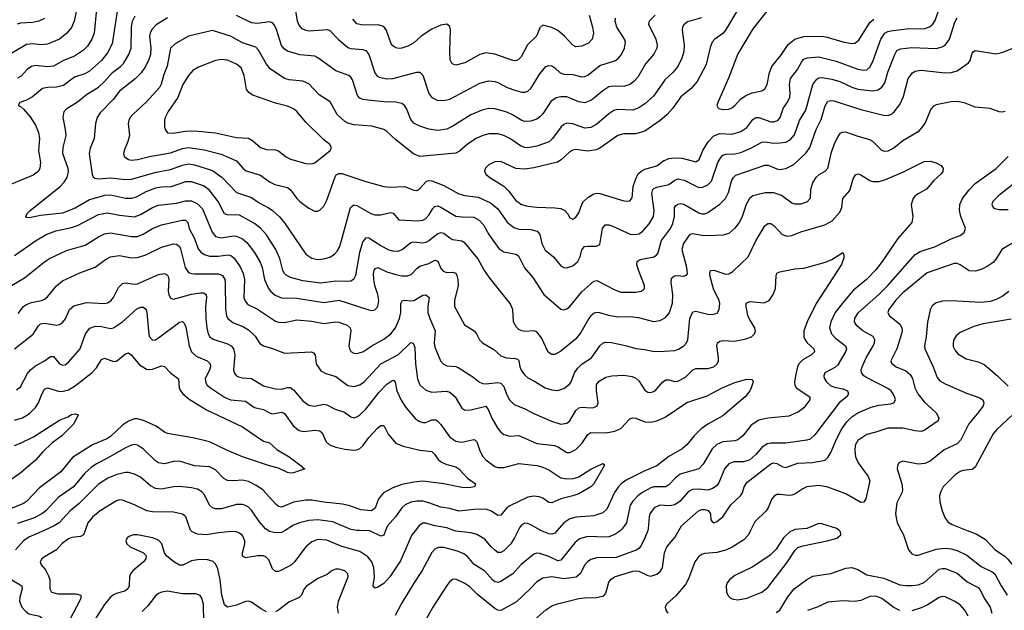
# Model space of a CAD drawing. Header units: inches. Extents: x 501419 to 657765, y 482282 to 547532.
# Tile 83 of 225: x 565704 to 572265, y 529468 to 533401. Entities that reach past the tile are written whole.
import ezdxf

# ---------------------------------------------------------------- set-up
doc = ezdxf.new("R2010")
doc.units = ezdxf.units.IN
doc.header["$MEASUREMENT"] = 0
for name, color, linetype in [('A5562', 7, 'Continuous'), ('A5563', 7, 'Continuous'), ('A5572', 7, 'Continuous'), ('A5573', 7, 'Continuous')]:
    doc.layers.add(name, color=color, linetype=linetype)

msp = doc.modelspace()

# ---------------------------------------------------------------- linework, layer by layer
at = {"layer": 'A5562', "color": 6}
for points, elevation in [([(565867.5, 530000), (565765.6, 529954.4), (565729.4, 529930.6), (565677.4, 529870)], 2900), ([(566140.7, 530000), (566130, 529969.6), (566110, 529959.8), (566052, 529952), (566030, 529943.2), (565987.9, 529912.1), (565950, 529871.5), (565870, 529825.2), (565851.8, 529810), (565842, 529790), (565847.8, 529770), (565876.6, 529736.6), (565897.2, 529697.2), (565905.4, 529670), (565905.9, 529610), (565915.8, 529590), (565957.8, 529577.8), (566078.4, 529578.4), (566111.7, 529570), (566111.5, 529550), (566102.7, 529530), (566018.2, 529370)], 3000), ([(567350, 529459), (567310, 529480.8), (567250, 529523.3), (567230, 529529), (567210, 529526.7), (567150, 529502.9), (567090, 529488.4), (567070, 529505), (567051.3, 529570), (567041.2, 529670), (567024.4, 529744.4), (567010, 529777.6), (566993.6, 529793.6), (566950, 529806.3), (566890, 529804.8), (566850, 529796.9), (566792.2, 529767.8), (566770, 529769.3), (566732.5, 529790), (566682.9, 529830), (566670.4, 529850.4), (566652.4, 529910), (566630, 529935.2), (566590.5, 529950.5), (566490, 529970.4), (566462.4, 529970), (566438.5, 529961.5), (566421.6, 529950), (566411.7, 529930), (566418, 529910), (566440.5, 529890), (566529.4, 529850), (566546.4, 529830), (566544.2, 529810), (566530.4, 529790), (566457.5, 529730), (566442.3, 529710), (566436.2, 529690), (566433.7, 529630), (566424.4, 529610), (566410, 529597.8), (566350, 529580.6), (566330, 529570.2), (566307.7, 529552.3), (566270, 529507.9), (566210, 529412.9)], 3100), ([(568340.8, 530000), (568318.2, 529970), (568242.1, 529797.9), (568170, 529690.5), (568130, 529646.2), (568090, 529622.2), (568070, 529616), (568059.2, 529630), (568068.3, 529691.7), (568064.7, 529750), (568050.6, 529790.6), (568025.1, 529825.1), (567970, 529860.1), (567850, 529892), (567750, 529935.1), (567690, 529938.5), (567650, 529924.2), (567610.8, 529890), (567536.4, 529790), (567514.6, 529770), (567450, 529734.3), (567430, 529726.1), (567410, 529725.7), (567390, 529745), (567364.5, 529804.5), (567344.1, 529824.1), (567329.8, 529829.8), (567291.1, 529831.1), (567210, 529816.5), (567190, 529828.4), (567190, 529850), (567203.9, 529910), (567204.1, 529930), (567190, 529965.4), (567170, 529982.1), (567149.8, 529989.8), (567112.5, 529992.5), (567030, 529984.6), (566950, 529970.8), (566890, 529976.1), (566853.8, 529990), (566844.7, 530000)], 3000), ([(567474.1, 530000), (567450, 529985.3), (567410, 529984.2), (567370, 529993.6), (567359.2, 530000)], 2900), ([(568142.7, 530000), (568130, 529967.4), (568110, 529961.5), (568037.7, 529997.7), (567966.2, 530000)], 2900), ([(569708, 530000), (569696.1, 529990), (569670, 529973.6), (569630, 529957.9), (569605.2, 529954.8), (569490, 529959.7), (569435.5, 529944.5), (569402.9, 529917.1), (569310, 529801.1), (569290, 529798.5), (569230, 529826.6), (569170, 529846.6), (569150, 529847.6), (569130, 529841.3), (569046.2, 529773.8), (568991.3, 529710), (568910, 529660.3), (568890, 529654.3), (568870, 529658.4), (568855.2, 529670), (568801, 529730), (568733.1, 529773.1), (568687.2, 529827.2), (568663.9, 529843.9), (568621.7, 529861.7), (568530, 529885.6), (568494.1, 529885.9), (568470, 529876.2), (568450, 529852.4), (568387, 529733), (568330.7, 529649.3), (568247.4, 529512.6), (568206.3, 529433.7)], 3100), ([(569889, 530000), (569870, 529950.3), (569844, 529896), (569830, 529879.5), (569812.1, 529867.9), (569679.3, 529820.7), (569550, 529817.3), (569510, 529805.4), (569488.8, 529791.2), (569470, 529770.4), (569438.9, 529710), (569411.4, 529688.6), (569330, 529677.5), (569250, 529690.5), (569190, 529682.2), (569150, 529658.1), (569106.4, 529610), (569014.8, 529525.2), (568910, 529467.4), (568890, 529468.5), (568870, 529480.8), (568754.2, 529574.2), (568703.5, 529623.5), (568670, 529646.7), (568610, 529674.4), (568587.7, 529672.3), (568570, 529659.8), (568550, 529634), (568456.5, 529490), (568412.7, 529410)], 3200), ([(569026.8, 530000), (569001.7, 529950), (568976, 529910), (568930, 529864.8), (568910, 529852.8), (568890, 529853.6), (568870, 529867.7), (568845.8, 529890), (568802.7, 529942.7), (568750, 529972), (568710, 529984.1), (568610, 529995.5), (568597.9, 530000)], 3000), ([(569285.7, 530000), (569270, 529982.3), (569250, 529974.2), (569230, 529976.4), (569196.2, 529990), (569177.7, 530000)], 3000), ([(569135.6, 529404.4), (569210, 529471.1), (569250, 529498.7), (569287.8, 529512.2), (569430, 529546.2), (569470, 529552.2), (569546.8, 529553.2), (569596.3, 529563.7), (569610, 529581.8), (569630, 529654.7), (569645.4, 529674.6), (569668.8, 529690), (569790, 529729.8), (569810, 529732), (569830, 529728.4), (569890, 529698.9), (569910, 529696.3), (569950, 529709.7), (569972.6, 529727.4), (569986.8, 529750), (569999.8, 529850), (570000, 529850.4)], 3300), ([(567828.7, 529450), (567822.7, 529490), (567829.4, 529530), (567892.3, 529690), (567889.9, 529710), (567870, 529730.7), (567830, 529742.3), (567810, 529741.2), (567787.6, 529732.4), (567752.4, 529707.6), (567690, 529680.6), (567614.2, 529625.7), (567600.6, 529610), (567581.4, 529570), (567566.8, 529553.2), (567496.9, 529523.1), (567430, 529468.2), (567410, 529456.9)], 3100), ([(565651.1, 529671.1), (565717.9, 529630), (565721.1, 529610), (565705.1, 529554.9), (565704.1, 529530), (565718.8, 529490), (565742.2, 529462.2), (565765.6, 529445.6), (565839.5, 529430), (565854.7, 529414.7), (565840.3, 529350), (565890.9, 529250), (565892.4, 529227.6), (565878.2, 529221.8), (565770, 529226.4), (565690, 529219.5)], 2900), ([(566931, 529390), (566929.1, 529509.1), (566917.3, 529550), (566905.9, 529565.9), (566877.6, 529577.6), (566790, 529577.9), (566690, 529595.5), (566650.4, 529589.6), (566630, 529580.1), (566610, 529564), (566560, 529500), (566520.3, 529459.7)], 3200)]:
    msp.add_lwpolyline(points, dxfattribs=dict(at, elevation=elevation))
at = {"layer": 'A5563', "color": 6}
for points, elevation in [([(566109.8, 533589.8), (566067.3, 533390), (566050.3, 533349.7), (566018.8, 533310), (565968.9, 533271.1), (565890, 533238.7), (565850, 533233.4), (565790, 533239.7), (565750, 533235.2), (565630, 533164.6)], 3000), ([(566355.9, 533470), (566320.2, 533239.8), (566290, 533179.6), (566250.4, 533130), (566170, 533056.9), (566139.3, 533040.7), (566070, 533017.7), (565996.8, 532963.2), (565950, 532951.7), (565890, 532949.6), (565857.1, 532942.9), (565790, 532886.1), (565750, 532865.6), (565705.7, 532850), (565694.9, 532830), (565710, 532822.9), (565730, 532804.6), (565773.6, 532753.6), (565810, 532697.5), (565830.6, 532650), (565835.5, 532610), (565828.9, 532530), (565842.6, 532450), (565838.9, 532410), (565827, 532390), (565795, 532365), (565650, 532306.2)], 3200), ([(566216, 533470), (566199.7, 533310), (566184.2, 533270), (566155.5, 533224.5), (566130, 533198.4), (566070, 533157.1), (565997.4, 533130), (565930, 533091), (565890, 533087), (565810, 533096.1), (565782.4, 533090), (565753.5, 533070), (565714.4, 533025.6), (565690, 533012.2)], 3100), ([(567540.6, 533470), (567553.1, 533393.1), (567564.3, 533364.3), (567582.8, 533342.8), (567610, 533330.2), (567630, 533327.3), (567754.4, 533334.4), (567770, 533327.7), (567825.4, 533270), (567890, 533216.3), (567910, 533208.3), (567990, 533202), (568010, 533194.8), (568030.5, 533170), (568070, 533046.7), (568085.7, 533025.7), (568098.6, 533018.6), (568150, 533007.8), (568190, 533009.1), (568350, 533051.2), (568370.8, 533050.8), (568391.3, 533031.3), (568430.7, 532910), (568450, 532883.6), (568485.3, 532865.3), (568530, 532861.7), (568570, 532871.6), (568770, 532978.1), (568830, 532993.6), (568870, 532989.2), (568890, 532982.3), (568953.1, 532950), (569010, 532928.5), (569050, 532918.2), (569070, 532918.2), (569090, 532924.9), (569110, 532942.5), (569170, 533040.2), (569210.9, 533090), (569230, 533096.4), (569250, 533093.2), (569270, 533080.7), (569306.5, 533046.5), (569330, 533037.2), (569390, 533035), (569450, 533020.7), (569470, 533022.9), (569490, 533031.4), (569570, 533094.9), (569674.4, 533130), (569694.6, 533145.4), (569714, 533170), (569734.1, 533210), (569741.6, 533250), (569734.5, 533270), (569682.3, 533350), (569672.7, 533390), (569675.2, 533410)], 3300), ([(565870.6, 533409.4), (565831.6, 533390), (565790, 533381.9), (565710, 533377.6), (565688.5, 533370)], 2900), ([(570000, 531413.4), (569970, 531396.1), (569930, 531388.9), (569830, 531415.9), (569770, 531421.3), (569690, 531421), (569630, 531431.4), (569570, 531449.3), (569550, 531451.5), (569533.2, 531446.8), (569510.7, 531429.3), (569495.7, 531410), (569442.4, 531317.6), (569407.5, 531272.5), (569310, 531194.4), (569270, 531172.1), (569250, 531171.4), (569226.6, 531186.6), (569181.7, 531281.7), (569150, 531323.3), (569130, 531330), (569070, 531325.3), (569050, 531327.9), (569030, 531338.5), (569014.4, 531354.4), (568995, 531390), (568989.8, 531470), (568973.3, 531510), (568838.2, 531678.2), (568797.3, 531737.3), (568757.2, 531810), (568673.2, 531913.2), (568650, 531926.4), (568590, 531935.1), (568570, 531945.1), (568530, 531977), (568510, 531982.6), (568490, 531975.5), (568431.4, 531928.6), (568410, 531917.1), (568390, 531912.3), (568330, 531919.6), (568310, 531915.4), (568252.6, 531867.4), (568222.2, 531857.8), (568190, 531859.9), (568167.1, 531867.1), (568110, 531894.7), (568030, 531946.4), (568010, 531947.8), (567990, 531923.7), (567968, 531850), (567941.8, 531698.2), (567929.3, 531670.7), (567910, 531660.4), (567890, 531657.7), (567810, 531658.6), (567710, 531646.4), (567590, 531662.9), (567510, 531683.7), (567479.6, 531699.6), (567468.4, 531710), (567457.8, 531730), (567438.8, 531810), (567412, 531870), (567348, 531968), (567310, 532013), (567270, 532044.5), (567170, 532099.7), (567090, 532100.4), (567070, 532108.9), (567028, 532190), (566967.2, 532267.2), (566930, 532294.3), (566850, 532321.7), (566810, 532321.8), (566712.9, 532287.1), (566650, 532286.4), (566610, 532278.7), (566546, 532254), (566481.6, 532218.4), (566450, 532209.1), (566410, 532211.2), (566310, 532233.2), (566270, 532230.8), (566170, 532200.7), (566074, 532146), (565990, 532113.1), (565843.6, 532096.4), (565770, 532082.4), (565750, 532084.5), (565745.2, 532090), (565755, 532110), (565773.6, 532130), (565971.6, 532288.4), (566000.8, 532319.2), (566020.5, 532350), (566029.6, 532389.6), (566028.1, 532410), (565990.9, 532510), (565993.8, 532550), (566013.4, 532630), (566010.6, 532670), (565994.5, 532750), (566000.3, 532790), (566017.8, 532810), (566090, 532852.7), (566150, 532903.2), (566230, 532951.9), (566270, 532989.1), (566323.4, 533050), (566377.1, 533090), (566395.8, 533110), (566430.8, 533170), (566446.5, 533210), (566449.1, 533350.9), (566457.2, 533390), (566473.7, 533426.3)], 3300), ([(566690, 533413.4), (566614, 533366), (566585, 533335), (566573.1, 533310), (566569.7, 533290), (566578, 533210), (566575.5, 533170), (566562.3, 533130), (566537.8, 533082.2), (566512.8, 533047.2), (566473.5, 533006.5), (566370, 532925.8), (566327.8, 532870), (566240.1, 532779.9), (566220.2, 532750), (566208.5, 532710), (566201.7, 532610), (566174.8, 532545.2), (566167.9, 532510), (566187.6, 532370), (566194.4, 532354.4), (566205.5, 532345.5), (566230, 532340.6), (566310, 532347.3), (566410, 532336.7), (566450, 532339), (566613.7, 532386.3), (566710, 532402.8), (566790, 532432.3), (566830, 532441.3), (566870, 532435), (566990, 532396.3), (567054.4, 532350), (567150, 532250), (567250, 532216.4), (567300.9, 532180.9), (567366.7, 532146.7), (567390, 532129.6), (567433, 532090), (567468.8, 532048.8), (567610, 531840.1), (567650, 531813.6), (567690, 531804.5), (567730, 531807.7), (567770, 531820.5), (567801.4, 531838.6), (567820.4, 531859.6), (567834.4, 531885.6), (567849.3, 531930), (567908.9, 532151.1), (567930, 532168.2), (567950, 532163.8), (568043.2, 532110), (568070, 532100.8), (568110, 532101.5), (568176, 532116), (568192.3, 532112.3), (568230, 532069), (568358.1, 532061.9), (568390, 532065.8), (568410, 532077.8), (568430, 532100.1), (568456.9, 532143.1), (568470, 532156.1), (568490, 532160.3), (568510, 532153.4), (568610, 532093.4), (568650, 532087.3), (568730, 532084.8), (568766.6, 532066.6), (568795.2, 532035.2), (568831.1, 531971.1), (568897.3, 531877.3), (568930, 531854.4), (569010, 531838.6), (569027.3, 531827.3), (569067.8, 531747.8), (569123.8, 531683.8), (569195.9, 531570), (569310, 531474.1), (569330, 531469.3), (569350, 531475.6), (569370, 531490.7), (569450, 531589.2), (569530, 531660), (569550, 531663.6), (569670, 531601.4), (569710, 531587.1), (569813.1, 531586.9), (569846.2, 531593.8), (569858.4, 531601.6), (569866.9, 531610), (569867.1, 531630), (569826.8, 531733.2), (569817.4, 531770), (569819.2, 531790), (569830, 531800.1), (569850, 531807.1), (569930, 531820.7), (569948.3, 531831.7), (569957.1, 531842.9), (569980.3, 531930), (570000, 531956.2)], 3400), ([(569939.1, 533430), (569898.8, 533390), (569895.3, 533370), (569943.7, 533270), (569952.8, 533230), (569950, 533210), (569928.8, 533171.2), (569874, 533106), (569822.4, 533017.6), (569797.1, 532990), (569770, 532970.2), (569730, 532955.9), (569661.6, 532958.4), (569630, 532953.1), (569590, 532928), (569515.3, 532864.7), (569470, 532847.9), (569430, 532854.6), (569350, 532887.3), (569310, 532887.1), (569280.1, 532879.9), (569244.5, 532855.5), (569190, 532774.3), (569170, 532753), (569150, 532739.2), (569110, 532724.8), (569070, 532723), (569050, 532729.2), (568988, 532768), (568950, 532784.9), (568870, 532807.6), (568830, 532809.1), (568790, 532800.2), (568710, 532767.9), (568590, 532691.5), (568550, 532672.1), (568490, 532662), (568430, 532670.8), (568370, 532691.1), (568330, 532712.2), (568310, 532736.4), (568282, 532810), (568269, 532828.9), (568250, 532842.7), (568211.7, 532851.7), (568133.5, 532853.5), (568024.1, 532864.1), (567990, 532869), (567970, 532877.7), (567955.3, 532895.3), (567921, 533001), (567910, 533019.1), (567896.6, 533030), (567810, 533060.1), (567690, 533147.1), (567670, 533157.3), (567570, 533166.5), (567490, 533191.1), (567467.3, 533207.3), (567450, 533229.9), (567416, 533336), (567403.3, 533363.3), (567390, 533379), (567370, 533385.6), (567290, 533375), (567250, 533379.2), (567148.5, 533428.5)], 3400), ([(569498.5, 533430), (569521.8, 533350), (569527.2, 533310), (569519.2, 533270), (569495.3, 533244.7), (569450, 533223.4), (569410, 533220.9), (569390, 533230.5), (569335.3, 533290), (569290, 533328.6), (569250, 533347.9), (569190, 533363.3), (569170, 533347.1), (569148.5, 533290), (569087.4, 533232.6), (569045.6, 533154.4), (569026.2, 533133.8), (569010, 533127.8), (568990, 533129.3), (568870, 533171), (568810, 533179.8), (568770, 533168.7), (568670, 533112.7), (568610, 533097.4), (568587, 533107), (568573.5, 533133.5), (568569.5, 533189.5), (568575.6, 533335.6), (568570, 533355.9), (568549.9, 533369.9), (568510, 533363.6), (568450, 533338.2), (568380.6, 533290), (568330, 533245.7), (568290, 533223.6), (568250, 533210), (568230, 533207.9), (568210, 533212.7), (568190, 533226), (568180.5, 533240.5), (568149.4, 533329.4), (568130, 533355.5), (568090, 533366.8), (567990, 533363.6), (567950, 533374.1), (567924.2, 533404.2)], 3200), ([(570000, 532995.4), (569928.5, 532891.5), (569870, 532840), (569830, 532813.6), (569790, 532798.6), (569690, 532801.7), (569664.4, 532795.6), (569630, 532774.4), (569550, 532705.2), (569510, 532683.3), (569470, 532678.4), (569390, 532706.7), (569350, 532711), (569330, 532702.1), (569313.4, 532686.6), (569255.6, 532610), (569231.6, 532588.4), (569150, 532557.9), (569090, 532548.1), (569070, 532549.8), (569040.8, 532560.8), (568970, 532609.4), (568930, 532630.3), (568890, 532640.4), (568830, 532640.8), (568790, 532630.6), (568747, 532610), (568688.7, 532571.3), (568635.8, 532524.2), (568610, 532513), (568370, 532490.8), (568328.5, 532508.5), (568210, 532600.7), (568150, 532657), (568130, 532668.5), (568050, 532691.5), (567930, 532700.5), (567891.5, 532711.5), (567870, 532723.5), (567819.7, 532770), (567773.7, 532853.7), (567700.4, 532900.4), (567630, 532973.7), (567590, 532991.2), (567500.5, 533000.5), (567470, 533008.2), (567374.5, 533074.5), (567350, 533104.8), (567296.7, 533196.7), (567277.3, 533217.3), (567190, 533246.7), (567110, 533290.4), (566990, 533329), (566830, 533290.6), (566739.4, 533240.6), (566710, 533210), (566687.9, 533092.1), (566665.2, 533034.8), (566647.6, 532972.4), (566636.2, 532950), (566550, 532853.8), (566457.5, 532770), (566440.6, 532750), (566431, 532730), (566428.2, 532710), (566435.6, 532630), (566426, 532590), (566401.7, 532530), (566396.9, 532510), (566399.7, 532490), (566429.5, 532469.5), (566450, 532466.2), (566488.7, 532468.7), (566570, 532490.4), (566710, 532513.8), (566790, 532542.1), (566830, 532549.6), (566934.6, 532534.6), (567046.2, 532506.2), (567150, 532459.9), (567193.5, 532410), (567213.5, 532393.5), (567310, 532364.5), (567370, 532321.4), (567404.1, 532304.1), (567490, 532282.5), (567507.9, 532267.9), (567550, 532210.1), (567570, 532190.6), (567630, 532145.6), (567670, 532126), (567690, 532125.5), (567706.4, 532133.6), (567730, 532158.3), (567750, 532199), (567805.9, 532354.1), (567813.2, 532366.8), (567830, 532377.4), (567850, 532376.1), (568010, 532323.8), (568130, 532290.6), (568170, 532286.1), (568269.1, 532289.1), (568330, 532264.7), (568350, 532264.1), (568370, 532276), (568415.5, 532324.5), (568430, 532329.9), (568450, 532328.5), (568530, 532296.8), (568630, 532241.5), (568670, 532229.9), (568760, 532220), (568842.2, 532182.2), (568890, 532140.6), (568953.1, 532053.1), (568997, 532017), (569030, 532006.2), (569110, 532003.1), (569153, 531993), (569171, 531971), (569183.4, 531910), (569206.2, 531866.2), (569260.9, 531820.9), (569310, 531762.4), (569330, 531750), (569350, 531747.4), (569390, 531760.8), (569424.1, 531790), (569439.4, 531820.6), (569450.8, 531869.2), (569468.9, 531890), (569490, 531893.7), (569548.1, 531891.9), (569570, 531904.6), (569588.6, 532011.4), (569606.1, 532033.9), (569630, 532034.4), (569650, 532027.8), (569772.9, 531972.9), (569810, 531970.2), (569830, 531975.5), (569851.4, 531988.6), (569898.1, 532041.9), (569927.5, 532090), (569932, 532130), (569917.6, 532242.4), (569924, 532270), (569930, 532276.4), (569950, 532285.1), (570000, 532296.8)], 3500), ([(570000, 532754.6), (569971.8, 532730), (569870, 532658.7), (569810, 532640.7), (569730, 532639.7), (569690, 532630.7), (569570, 532546.1), (569545.8, 532534.2), (569490, 532525), (569410, 532536.3), (569390, 532532.7), (569370, 532520.1), (569313.1, 532466.9), (569288, 532452), (569130, 532414.4), (569070, 532404.5), (569010, 532410.6), (568910, 532455.8), (568870, 532455.2), (568830, 532435.2), (568805.8, 532410), (568801.5, 532390), (568812.8, 532370), (568837.4, 532350), (568930, 532292.3), (568961, 532261), (569010, 532196.1), (569048.2, 532170), (569090, 532158.7), (569150, 532151.4), (569270, 532148.3), (569310, 532143), (569337.8, 532130), (569355.3, 532110), (569370, 532081.4), (569390, 532071.9), (569410, 532085.8), (569430, 532114), (569450.1, 532170), (569462.1, 532190), (569490, 532215.9), (569530, 532241.3), (569550, 532245.6), (569570, 532243.1), (569730, 532195.6), (569750, 532191.6), (569770, 532194.3), (569784.7, 532215.3), (569793.1, 532290), (569811.5, 532348.5), (569826.3, 532373.7), (569850, 532394.8), (569870, 532404.6), (569950, 532427.1), (569997.5, 532462.5), (570000, 532463.6)], 3600), ([(565669.9, 531830), (565810.7, 531929.3), (565879.8, 531970), (565944.2, 531995.8), (566050, 532016.7), (566090, 532029.9), (566230, 532102.5), (566290, 532115.1), (566370, 532098.1), (566470, 532088.1), (566510, 532102.9), (566590, 532151.1), (566630, 532165.6), (566750, 532178.9), (566810, 532194.6), (566850, 532194.1), (566890, 532174.1), (566921.6, 532141.6), (566986.3, 531986.3), (567010, 531957.1), (567050, 531948.1), (567130, 531961.2), (567150, 531959.2), (567190, 531940.8), (567217.1, 531917.1), (567269.7, 531850), (567306.8, 531786.8), (567321, 531750), (567335.3, 531670), (567362.1, 531610), (567378.2, 531590), (567406.5, 531566.5), (567450, 531548.5), (567550, 531546.2), (567730, 531516.9), (567830, 531532.9), (568030.5, 531469.5), (568050, 531465.2), (568070, 531468.5), (568090, 531491.9), (568096.9, 531530), (568090.6, 531570), (568070.3, 531630.3), (568064.2, 531670), (568062, 531710), (568066.5, 531733.5), (568074.9, 531745.1), (568090, 531751.3), (568150, 531722.2), (568210, 531703.1), (568250, 531695.8), (568290, 531695.2), (568314.7, 531705.3), (568352.7, 531747.3), (568370, 531760.1), (568430, 531777.3), (568470, 531799.1), (568490, 531793.3), (568510, 531743.5), (568525.8, 531725.8), (568550, 531717.4), (568590, 531720.3), (568610, 531711.9), (568617.7, 531697.7), (568624.7, 531670), (568626.1, 531630), (568601, 531530), (568602.5, 531490), (568669, 531370), (568733, 531330), (568748.5, 531310), (568768.1, 531270), (568787.4, 531250), (568864.8, 531204.8), (568910, 531161.9), (568948.1, 531148.1), (569005.7, 531145.7), (569020.8, 531140.8), (569030.5, 531130.5), (569037.2, 531090), (569046.1, 531066.1), (569070, 531034.2), (569090, 531016.4), (569141.9, 530990), (569204.7, 530950), (569250, 530935.8), (569290, 530931.5), (569330, 530945.7), (569367, 530973), (569379.5, 530990), (569401.8, 531050), (569421.4, 531078.6), (569451.5, 531108.5), (569514.3, 531150), (569570, 531229.2), (569590, 531247.2), (569606.5, 531253.5), (569648.4, 531251.6), (569750, 531230), (569810, 531211.7), (569870, 531205.5), (569931.4, 531191.4), (570000, 531194.7)], 3200), ([(565550, 531572.8), (565737.5, 531682.5), (565870, 531789.1), (565903.3, 531810), (566015.4, 531864.6), (566140.2, 531899.8), (566230, 531955.9), (566270, 531975.4), (566310, 531981), (566450, 531956.9), (566490, 531956.7), (566527.5, 531972.5), (566590, 532011.2), (566650, 532035.8), (566786.1, 532066.1), (566810, 532066.6), (566824.7, 532050), (566832.8, 532010), (566870, 531943.7), (566894.3, 531874.3), (566912.2, 531852.2), (566936.6, 531836.6), (566970, 531826.5), (567026, 531826), (567094.2, 531834.2), (567111.3, 531831.3), (567132.7, 531812.7), (567174.1, 531754.1), (567194.3, 531710), (567201.3, 531670), (567198.9, 531550), (567206.1, 531526.1), (567225.1, 531505.1), (567290, 531472.2), (567410, 531393.7), (567430, 531385.7), (567470, 531384.6), (567550, 531403), (567650, 531393.2), (567730, 531377.4), (567810, 531388.5), (567830, 531386.2), (567886.9, 531366.9), (567906.8, 531350), (567911.2, 531330), (567898.4, 531230), (567901.1, 531210), (567911.9, 531191.9), (567930, 531180.9), (567950, 531178.5), (567990, 531189.8), (568050.1, 531229.9), (568130, 531273.3), (568177.7, 531310), (568208.8, 531350), (568234.9, 531410), (568243.5, 531450), (568245, 531510), (568252.2, 531527.8), (568267.4, 531532.6), (568310, 531528), (568330, 531531.4), (568390, 531566), (568410, 531569.5), (568431.9, 531550), (568424.3, 531490), (568425, 531450), (568437.4, 531410), (568472.4, 531330), (568466.7, 531250), (568470, 531219.3), (568509.4, 531129.4), (568525.7, 531110), (568550, 531097), (568610, 531092.6), (568625.9, 531085.9), (568723.8, 531023.8), (568767.9, 530988), (568790, 530978.2), (568810, 530976.1), (568890, 530984.8), (568910, 530980.9), (568930, 530959.4), (568947.1, 530907.1), (568967.2, 530870), (568998.6, 530838.6), (569070, 530810.7), (569130, 530778.6), (569246.9, 530726.9), (569310, 530708), (569350, 530715.2), (569369.6, 530730.4), (569410, 530798.7), (569430, 530816.6), (569450, 530819.8), (569510, 530816.6), (569530, 530819.6), (569552.1, 530830), (569559.8, 530850), (569546.7, 530930), (569548.6, 530971.4), (569565.4, 530994.6), (569610, 531019.6), (569650, 531030.3), (569730, 531034.2), (569784.4, 531024.4), (569810, 531013.6), (569830, 530995.9), (569870, 530934.5), (569890, 530921.3), (569910, 530917.3), (569939.1, 530930), (569989.7, 530990.3), (570000, 530996.8)], 3100), ([(565694.7, 531445.3), (565729.2, 531490), (565750, 531504.9), (565782.5, 531517.6), (565850, 531529.9), (565870, 531538.8), (565890, 531556), (565950, 531629), (565990, 531661.2), (566104.7, 531715.3), (566207.7, 531752.3), (566275.8, 531804.2), (566310, 531822.4), (566370, 531831.5), (566450, 531815.9), (566490, 531818.2), (566544.2, 531835.8), (566650, 531885.2), (566730, 531908.4), (566750, 531906.2), (566769.6, 531889.6), (566775.7, 531875.7), (566806.6, 531750), (566830, 531718.5), (566850, 531710.2), (566868.8, 531708.8), (567030, 531708.9), (567056.4, 531696.4), (567070.4, 531670.4), (567073.6, 531650), (567075, 531470), (567082.4, 531430), (567091.1, 531411.1), (567124.1, 531384.1), (567196.2, 531356.2), (567230, 531336.3), (567274, 531294), (567305.6, 531245.6), (567328.6, 531228.6), (567390, 531210.7), (567470, 531179.4), (567648.7, 531188.7), (567662.8, 531182.8), (567673.4, 531170), (567679.7, 531110), (567710, 531063.7), (567744.1, 531044.1), (567810, 531025.4), (567890, 530965.3), (567930, 530957.8), (567970, 530970.4), (567999, 530990), (568110, 531110), (568228.2, 531171.8), (568310, 531250.8), (568327.2, 531247.2), (568337.6, 531217.6), (568341.1, 531110), (568354.7, 531010), (568371.6, 530970), (568410, 530934.2), (568450, 530920.4), (568547.4, 530927.4), (568570, 530921.6), (568606.1, 530890), (568650, 530813.2), (568670, 530801.4), (568710, 530802.2), (568810, 530828.1), (568826, 530806), (568850, 530747.2), (568890, 530679.2), (568910, 530653.2), (568930, 530639.2), (568970, 530628.1), (569030, 530632.3), (569150, 530578.1), (569270, 530565.7), (569295.3, 530555.3), (569350, 530519.9), (569370, 530518.5), (569410, 530539.9), (569450, 530579.8), (569490, 530638.6), (569510, 530652.2), (569610, 530650.2), (569670, 530659.9), (569710, 530679.3), (569770, 530742), (569790, 530750.5), (569810, 530747.5), (569870, 530723.3), (569910, 530721.6), (569950, 530729.7), (570000, 530751.7)], 3000), ([(565670, 531208.8), (565793.2, 531306.8), (565830, 531363.1), (565844.2, 531375.8), (565870, 531380.9), (565950, 531366.8), (565970, 531371), (565990, 531383.6), (566010.3, 531409.7), (566036.1, 531470), (566065.1, 531494.9), (566150, 531516.6), (566268.5, 531511.5), (566290, 531516.1), (566311.1, 531528.9), (566330, 531550), (566362.6, 531617.4), (566390, 531644.3), (566410, 531649.4), (566470, 531640.2), (566490, 531641.5), (566630, 531704.7), (566670, 531710.7), (566690, 531698.9), (566694.8, 531690), (566699.1, 531670), (566693.8, 531593.8), (566698.2, 531570), (566710, 531546.2), (566730, 531540.9), (566850, 531573.2), (566910, 531582.4), (566930, 531581.6), (566946.2, 531570), (566949.6, 531550), (566943, 531490), (566945.2, 531410), (566951.6, 531350), (566961.3, 531310), (566972.5, 531290), (566993.1, 531273.1), (567090, 531242.8), (567112.5, 531230), (567129, 531210), (567138.7, 531170), (567128.4, 531068.4), (567133, 531050), (567150, 531030.1), (567163.1, 531023.1), (567190, 531015.5), (567250, 531010.7), (567330, 530962.6), (567410, 530943.3), (567450, 530940.5), (567490, 530952.7), (567510, 530951.4), (567530, 530935.2), (567590, 530862.5), (567630, 530833.2), (567668, 530828), (567730, 530839.9), (567750, 530837.3), (567806.7, 530806.7), (567867.7, 530787.7), (567910, 530757), (567930, 530750.6), (567950, 530756.5), (567970, 530769.6), (568010, 530807.1), (568100.2, 530919.8), (568150, 530973.1), (568190, 531000.5), (568198.1, 530998.1), (568206.6, 530986.6), (568217, 530930), (568246.8, 530866.8), (568278.1, 530818.1), (568342.7, 530742.7), (568370, 530724.7), (568390, 530718.2), (568410, 530718.4), (568450, 530736.7), (568476.2, 530736.3), (568490, 530728.4), (568510, 530705.3), (568570, 530620.4), (568610, 530594.6), (568650, 530587.8), (568730, 530605.2), (568740.3, 530600.3), (568750.7, 530590.7), (568771.3, 530530), (568791.4, 530491.4), (568811.3, 530470), (568870, 530426), (568890, 530419.3), (568930, 530418.3), (569030, 530444.8), (569150, 530432.2), (569190, 530421.4), (569230, 530404.2), (569309.3, 530349.3), (569350, 530342.6), (569393.6, 530346.4), (569430, 530357), (569510, 530408.6), (569590, 530445.5), (569598.7, 530438.7), (569598.8, 530430), (569530, 530310.9), (569510, 530289.7), (569430, 530243.2), (569390.5, 530229.5), (569309.2, 530210.8), (569250, 530184.4), (569230, 530185.5), (569190, 530214.4), (569164.7, 530224.7), (569130, 530228.3), (569090, 530220.6), (568970, 530164.1), (568950, 530150), (568910, 530101.8), (568890, 530099.6), (568848.2, 530128.2), (568810, 530140.6), (568730, 530140.1), (568630, 530128.2), (568570, 530145.2), (568510, 530154.3), (568430, 530184.1), (568390, 530194.3), (568350, 530194.6), (568311.4, 530188.6), (568272.3, 530170), (568251.3, 530150), (568209, 530090), (568154.4, 530030), (568142.7, 530000)], 2900), ([(565684, 530936), (565710, 530956.6), (565755.7, 531044.3), (565776, 531070), (565810, 531097), (565870.4, 531129.6), (565910, 531157.7), (565930, 531157.5), (565970, 531108.7), (565990, 531099.7), (566010, 531105.2), (566030, 531120.2), (566106.6, 531210), (566143.4, 531310), (566172.3, 531347.7), (566210, 531360.2), (566250, 531357.9), (566310, 531345.6), (566330, 531349.3), (566390, 531388.4), (566484.7, 531475.3), (566510, 531486.9), (566530, 531487.4), (566546.6, 531470), (566551.3, 531451.3), (566564.7, 531304.7), (566570, 531288), (566590, 531267.9), (566610, 531269.8), (566630, 531282.1), (566770, 531386.8), (566790, 531391.1), (566800.8, 531380.8), (566812.4, 531352.4), (566833, 531230), (566849.2, 531189.2), (566880.2, 531160.2), (566953.6, 531130), (566974.5, 531110), (566976.5, 531090), (566969.9, 531070), (566940.8, 531010), (566944, 530984), (566952.1, 530970), (566975.8, 530950), (567070, 530886.4), (567110, 530869.5), (567210, 530860.1), (567270, 530818.6), (567330, 530805), (567370, 530782.8), (567390, 530777.2), (567450, 530787.2), (567462.7, 530782.7), (567470, 530778.2), (567530, 530694.8), (567565.8, 530665.9), (567598.3, 530658.3), (567670, 530667.2), (567703.8, 530663.8), (567719.7, 530650), (567745.9, 530590), (567768.3, 530570), (567810, 530554), (567870, 530541.5), (567930, 530535.2), (567950, 530537.3), (567970, 530546), (567990, 530563.4), (568030, 530619), (568090, 530683.4), (568110, 530699), (568130, 530699.6), (568160.2, 530640.2), (568210, 530581.2), (568260, 530560), (568370, 530533.5), (568450, 530526.2), (568468.8, 530508.8), (568492.5, 530472.5), (568514.6, 530454.6), (568550, 530438.7), (568610, 530422.6), (568630, 530410.9), (568687.2, 530347.2), (568741.4, 530310), (568735, 530290), (568696.7, 530283.3), (568650, 530285), (568530, 530309.7), (568390, 530327.4), (568330, 530322.1), (568250, 530304.9), (568190, 530284.3), (568127.7, 530250), (568094.2, 530210), (568072.2, 530147.8), (568049.7, 530130.3), (567977.8, 530137.8), (567903.7, 530163.7), (567855.1, 530175.1), (567730, 530187.8), (567650, 530201.7), (567610, 530200.6), (567530, 530188.2), (567450, 530155.3), (567430, 530158.8), (567412.7, 530172.7), (567324.7, 530270), (567279.5, 530299.5), (567230, 530324.7), (567190, 530334.8), (567129.5, 530329.5), (567090, 530332), (567064.7, 530344.7), (567010, 530404.3), (566970, 530423.5), (566870, 530429.5), (566770, 530460.8), (566730, 530458.1), (566670, 530444.4), (566630, 530450.2), (566610, 530463.1), (566530, 530541.7), (566490, 530567.4), (566470, 530571.3), (566450, 530568.1), (566410, 530550.3), (566290, 530480.8), (566216.1, 530443.9), (566180.5, 530419.5), (566138.6, 530381.4), (566064, 530290), (565960, 530220), (565878, 530130), (565852.8, 530110), (565797.3, 530082.6), (565690, 530046.9)], 2800), ([(565670, 530734.4), (565722.1, 530750), (565770, 530778.1), (565810, 530817.6), (565829.9, 530850.1), (565852.2, 530907.8), (565870, 530939.6), (565890, 530948.9), (565970, 530925.3), (565993.5, 530926.5), (566030, 530936.8), (566075.5, 530964.5), (566188, 531052), (566216.4, 531083.6), (566250, 531138.1), (566270, 531147.6), (566330, 531124.5), (566350, 531127.8), (566410, 531176), (566430, 531182.5), (566450, 531167.1), (566503.3, 531103.3), (566550, 531074.8), (566570, 531071), (566590, 531073.9), (566650, 531096.2), (566670, 531092), (566708.6, 531048.6), (566763.3, 531010), (566766.2, 530950), (566773.3, 530933.3), (566791.6, 530910), (566834.3, 530874.3), (566950, 530802.3), (567190, 530690.7), (567330, 530593.3), (567370, 530583), (567418.3, 530538.3), (567500.9, 530490), (567579.6, 530430), (567590, 530417.4), (567604.9, 530410), (567530, 530384.4), (567510, 530381.1), (567490, 530384.8), (567430, 530414.8), (567370, 530429.7), (567189.9, 530490), (567090, 530531.4), (566970, 530590.7), (566870, 530614.2), (566690, 530646.3), (566670, 530654.6), (566613.9, 530693.9), (566530, 530732.5), (566490, 530743.6), (566470, 530742.4), (566430, 530727.2), (566390, 530701.7), (566310, 530625), (566284.8, 530610), (566189.4, 530570.6), (566055.4, 530484.6), (565978, 530390), (565837.3, 530282.7), (565750, 530192.2), (565730, 530178.3), (565570, 530114.4)], 2700), ([(565670, 530566), (565710, 530580.1), (565797.5, 530622.5), (565970, 530735.1), (566024.4, 530755.6), (566050, 530772.1), (566075.5, 530775.5), (566094.6, 530770), (566064.5, 530710), (565986.2, 530630), (565919.2, 530580.8), (565857.7, 530522.3), (565810, 530468.6), (565714.7, 530385.3), (565630, 530326.2)], 2600), ([(570000, 530469.2), (569950, 530429), (569866, 530394), (569746.3, 530333.7), (569711.3, 530310), (569691.2, 530288.8), (569667.7, 530252.3), (569617.5, 530142.5), (569590, 530116.2), (569530, 530096.9), (569411.9, 530088.1), (569370, 530076.6), (569330.1, 530049.9), (569285.7, 530000)], 3000), ([(567359.2, 530000), (567342.3, 530010), (567300.3, 530060.3), (567250, 530135.6), (567230, 530155.2), (567210, 530166.8), (567190, 530172.2), (567150, 530171.7), (567050, 530144.1), (567010, 530143.7), (566990, 530150.4), (566970, 530168.8), (566936.8, 530236.8), (566917.4, 530257.4), (566890, 530274), (566850, 530284.4), (566770, 530292.7), (566730, 530290.1), (566650, 530275.8), (566610, 530278.9), (566576.2, 530296.2), (566510, 530354.1), (566470, 530374.3), (566430, 530385.9), (566410, 530386.4), (566352.5, 530372.5), (566292.6, 530347.4), (566230, 530308.3), (566100.4, 530179.6), (566040.7, 530130), (565968.1, 530050), (565934.6, 530030), (565867.5, 530000)], 2900), ([(570000, 530290.6), (569930, 530289.8), (569910, 530284.5), (569850, 530251.4), (569822.5, 530230), (569790, 530195.5), (569772.6, 530167.4), (569747.6, 530050), (569719.9, 530010), (569708, 530000)], 3100), ([(566844.7, 530000), (566842.5, 530002.5), (566812.3, 530090), (566789.3, 530109.3), (566730, 530120.7), (566590, 530124), (566550.6, 530130), (566470, 530171.3), (566390, 530201), (566370, 530203.1), (566350, 530198), (566240.7, 530130), (566190, 530088.9), (566158.2, 530050), (566140.7, 530000)], 3000), ([(570000, 530166.1), (569970, 530167.4), (569931.9, 530150), (569903.8, 530110), (569898.6, 530090), (569892.8, 530010), (569889, 530000)], 3200), ([(567966.2, 530000), (567950, 530000.5), (567910, 530006.8), (567790, 530057.6), (567690, 530070.4), (567630, 530066.2), (567569.8, 530050.2), (567530, 530034.2), (567474.1, 530000)], 2900), ([(568597.9, 530000), (568550, 530018), (568471.4, 530031.4), (568410, 530049.2), (568390, 530048.8), (568366.2, 530033.8), (568340.8, 530000)], 3000), ([(569177.7, 530000), (569110, 530036.6), (569090, 530045.7), (569070, 530048.3), (569050, 530037.8), (569037.9, 530022.1), (569026.8, 530000)], 3000)]:
    msp.add_lwpolyline(points, dxfattribs=dict(at, elevation=elevation))
at = {"layer": 'A5563', "color": 6, "elevation": 3600}
msp.add_lwpolyline([(567050, 533135.7), (567010, 533128), (566896.1, 533083.9), (566858.6, 533061.4), (566830, 533028.6), (566790.6, 532970), (566758.4, 532881.6), (566694.2, 532790), (566673.3, 532750), (566668.6, 532730), (566669.1, 532689.1), (566673.2, 532670), (566690, 532648), (566725.3, 532645.3), (566810, 532659), (566870, 532660.1), (567010, 532646.3), (567150, 532615.2), (567230, 532610.9), (567256.7, 532596.7), (567310, 532548.9), (567350, 532536.7), (567410, 532533.5), (567428.3, 532528.3), (567475.3, 532490), (567510, 532471.3), (567610, 532442.2), (567650, 532440.6), (567670, 532448), (567773, 532530), (567782.1, 532550), (567769.9, 532570), (567730, 532601), (567610, 532717.6), (567550.2, 532790.3), (567530, 532807.6), (567490, 532824.3), (567410, 532843.9), (567258.3, 532898.3), (567232.6, 532912.6), (567216.4, 532936.4), (567199.3, 533030), (567179.4, 533079.4), (567150, 533104.8), (567090, 533130.2)], close=True, dxfattribs=at)
at = {"layer": 'A5572', "color": 6}
for points, elevation in [([(570000, 529850.4), (570016.6, 529890), (570070, 529952.3), (570097.3, 530000)], 3300), ([(570574.6, 530000), (570560, 529970), (570530, 529937), (570451.6, 529888.4), (570410.6, 529869.4), (570350, 529853.9), (570270, 529846.1), (570250, 529839.1), (570230, 529825.3), (570203.4, 529790), (570161.9, 529678.1), (570141, 529639), (570075.7, 529564.3), (570013.3, 529510), (570005.4, 529490), (570010.6, 529470), (570024, 529450)], 3400), ([(570856.4, 530000), (570836.4, 529990), (570794.7, 529950), (570744.5, 529875.5), (570705.2, 529834.8), (570590, 529758.4), (570470, 529700.1), (570433.1, 529670), (570419.2, 529650), (570412.5, 529630), (570414.7, 529590), (570425.6, 529565.6), (570440.5, 529550), (570461.2, 529541.2), (570490, 529537.5), (570550, 529548), (570649.9, 529590), (570690, 529619.6), (570821.2, 529790), (570872.1, 529867.9), (570890, 529885.3), (570921.7, 529898.3), (571083.9, 529930), (571150, 529948.4), (571175.5, 529970), (571174.6, 529990), (571164.2, 530000)], 3500), ([(571578.2, 530000), (571594, 529970), (571626.9, 529870), (571650, 529844.4), (571670, 529836.3), (571690, 529836.2), (571810, 529875.2), (571870, 529881.8), (571910, 529878.1), (571950, 529865.9), (572015.5, 529835.5), (572110, 529759.5), (572184.6, 529724.6), (572202.7, 529710), (572243.8, 529630), (572284.2, 529570)], 3500), ([(572018.3, 530000), (572077.3, 529977.3), (572139, 529939), (572203.4, 529870), (572268.1, 529828.1), (572289.1, 529809.1), (572397.4, 529677.4), (572450, 529601.3), (572490, 529564.4), (572510, 529576.8), (572537, 529630), (572540.3, 529650), (572537.8, 529730), (572552.2, 529770), (572619.3, 529860.7), (572663.4, 529930), (572729.9, 530000)], 3600), ([(570745.9, 529454.1), (570770, 529468.2), (570822.8, 529557.2), (570865.6, 529610), (570950, 529673.9), (570990, 529695.8), (571110, 529713.2), (571210, 529749.1), (571250, 529754.1), (571290, 529740.5), (571350, 529704.4), (571462.9, 529682.9), (571570, 529638), (571610, 529632.4), (571650, 529633), (571690, 529638.5), (571730, 529653.5), (571830, 529741.5), (571850, 529747.4), (571870, 529746.2), (571950, 529714.9), (572017.4, 529657.4), (572090, 529619.1), (572103.7, 529603.7), (572130.4, 529550), (572169.9, 529490), (572181.8, 529450)], 3400), ([(571570, 529467.7), (571530, 529485.9), (571450, 529546.2), (571410, 529561.8), (571370, 529560), (571310, 529534.5), (571270, 529525.7), (571190, 529531.5), (571090, 529522.8), (571019.2, 529490), (570952.6, 529467.4)], 3300), ([(572023.7, 529430), (572002.7, 529470), (571970, 529504.4), (571930, 529529.6), (571870, 529558.4), (571850, 529561), (571830, 529554.5), (571750, 529502.4), (571710, 529483.5), (571650, 529463.8)], 3300)]:
    msp.add_lwpolyline(points, dxfattribs=dict(at, elevation=elevation))
at = {"layer": 'A5573', "color": 6}
for points, elevation in [([(570000, 532463.6), (570030, 532477.3), (570070, 532481.2), (570117.8, 532477.8), (570210, 532454.3), (570231, 532469), (570257.4, 532530), (570292.1, 532587.9), (570330, 532626.3), (570370, 532643.8), (570450, 532639.4), (570510, 532657.1), (570550, 532683), (570590, 532735.8), (570610, 532749.5), (570630, 532749.7), (570710, 532721.3), (570730, 532720.2), (570756.9, 532730), (570772.2, 532750), (570790.8, 532810), (570823.5, 532856.5), (570835.7, 532884.3), (570838.8, 532910), (570832.7, 532970), (570840, 533010), (570887.4, 533070), (570916.6, 533123.4), (570930, 533137.8), (570953, 533147), (571030, 533154.2), (571145.3, 533125.3), (571290, 533071.4), (571330, 533064.2), (571350, 533067.4), (571370, 533084.9), (571390, 533121.6), (571442.5, 533270), (571468.9, 533311.1), (571490, 533322.7), (571510, 533327.1), (571630, 533341.4), (571730, 533339.7), (571767.1, 533352.9), (571788.4, 533371.6), (571804.3, 533395.7), (571855.6, 533544.4)], 3600), ([(570490, 533467.8), (570408.3, 533330), (570390, 533308.5), (570336.7, 533270), (570318.5, 533250), (570304.6, 533215.4), (570278.6, 533101.4), (570218.8, 532990), (570177.6, 532942.4), (570110, 532887.4), (570053.7, 532810), (570017.7, 532770), (570000, 532754.6)], 3600), ([(570691, 533469), (570590, 533340.7), (570490, 533173.7), (570428.3, 533011.7), (570355.8, 532850), (570349.7, 532830), (570356.1, 532816.1), (570362.2, 532810), (570390, 532801.9), (570430, 532803.9), (570450, 532812.8), (570470, 532828.8), (570508.3, 532871.7), (570543.3, 532896.7), (570585.9, 532914.1), (570650, 532926.8), (570670, 532940.8), (570685.5, 532970), (570700.7, 533050), (570716.7, 533090), (570780.3, 533170), (570824.1, 533235.9), (570869.1, 533270.9), (570930, 533289.3), (571050, 533290.3), (571084.6, 533284.6), (571190, 533253.7), (571250, 533242.8), (571270, 533244), (571296.5, 533263.5), (571370, 533381.9), (571395, 533405.1)], 3700), ([(570000, 532296.8), (570030, 532303.9), (570070, 532332), (570090, 532340.8), (570132.7, 532332.7), (570230, 532283.5), (570255.4, 532284.6), (570290, 532301.9), (570314.2, 532325.8), (570357.3, 532450), (570375.9, 532484.1), (570390, 532498), (570410, 532504.6), (570470, 532507.6), (570510, 532517.2), (570575.6, 532544.4), (570650, 532584.3), (570670, 532587.9), (570730, 532579.6), (570770, 532580.2), (570810, 532586.3), (570838.9, 532601.1), (570866.3, 532633.7), (570899.4, 532730), (570942, 532798), (570988.7, 532970), (571014.9, 533005.1), (571030, 533013.5), (571050, 533015.5), (571115, 533004.9), (571170, 532989.4), (571250, 532951.4), (571290, 532938), (571390, 532927.7), (571425.4, 532934.6), (571450, 532951.8), (571470, 532980.1), (571490, 533050.4), (571535.8, 533170), (571550, 533195.1), (571573.8, 533206.2), (571650, 533214.8), (571810, 533209.9), (571850, 533219.1), (571869.9, 533230), (571899.7, 533270), (571936.2, 533383.8), (571950, 533413.8)], 3500), ([(570247.2, 533412.8), (570154.1, 533385.9), (570130, 533367.5), (570121.3, 533350), (570119.3, 533330), (570132.5, 533230), (570130.6, 533190), (570116.2, 533143.8), (570089, 533090), (570056, 533050), (570001.9, 532998.1), (570000, 532995.4)], 3500), ([(570000, 531956.2), (570040.3, 532010), (570056.9, 532043.1), (570066.9, 532090), (570067.5, 532150), (570076.9, 532163.1), (570090, 532171.9), (570110, 532176), (570130, 532172.8), (570230, 532114), (570250, 532108.1), (570270, 532108.9), (570290, 532116.9), (570368.5, 532171.5), (570407.9, 532210), (570426.6, 532250), (570448.9, 532331.1), (570460, 532350), (570475.4, 532364.6), (570670, 532431.5), (570691, 532431), (570750, 532407.2), (570770, 532404.3), (570810, 532410), (570863.3, 532436.7), (570945.3, 532514.7), (570969.2, 532550), (571011.3, 532668.7), (571044.8, 532735.2), (571071.9, 532828.1), (571090, 532858.6), (571110, 532863.7), (571130, 532859.8), (571310, 532802.9), (571470, 532763.4), (571495.4, 532764.5), (571510, 532769.8), (571532, 532788), (571570, 532836.2), (571592.6, 532890), (571624.5, 533010), (571652.6, 533047.4), (571670, 533057.1), (571710, 533063.7), (571870, 533046.3), (571910.3, 533049.7), (571950, 533060.3), (572027.2, 533112.8), (572038.6, 533130), (572050, 533176.8), (572058.8, 533190), (572070, 533196.6), (572210, 533173.6), (572255.7, 533184.3), (572350, 533222.4)], 3400), ([(572270, 532789.1), (572250, 532784.4), (572230, 532786.8), (572170, 532808.5), (572070, 532818.2), (572005.2, 532845.2), (571955.4, 532855.4), (571910, 532853.5), (571810, 532833.1), (571790, 532822.1), (571774.5, 532805.5), (571734.7, 532710), (571690, 532655), (571590, 532594.8), (571530, 532544.6), (571490, 532524.2), (571470, 532522.6), (571450, 532529.1), (571390, 532589), (571370, 532601.6), (571284.7, 532624.7), (571210, 532652.1), (571181.9, 532650), (571170, 532643.1), (571156.5, 532623.5), (571130, 532567.2), (571109.6, 532510), (571085.9, 532410), (571069.8, 532390.2), (571030, 532367.7), (571010.2, 532350), (570990, 532319.1), (570974.4, 532270), (570971.3, 532210), (570952.5, 532187.5), (570910, 532172.7), (570870, 532171.3), (570850, 532179.4), (570780.5, 532230), (570730, 532247), (570672.3, 532247.7), (570606.6, 532233.4), (570590, 532228.3), (570567.2, 532210), (570546, 532170), (570515.9, 532084.1), (570499.3, 532050), (570470, 532012.4), (570430, 531978.1), (570390, 531965.5), (570290, 531960.8), (570250, 531963.2), (570190, 531974.6), (570170, 531969.8), (570160, 531960), (570126.9, 531910), (570116, 531870), (570148.1, 531751.9), (570152.4, 531707.6), (570143.6, 531696.4), (570130, 531691), (570090, 531694.9), (570068, 531692), (570045.4, 531674.6), (570043.5, 531650), (570054.8, 531570), (570052.3, 531510), (570031.3, 531448.7), (570004.2, 531415.8), (570000, 531413.4)], 3300), ([(570000, 531194.7), (570070, 531198), (570093.5, 531206.5), (570129.3, 531230), (570148.3, 531250), (570157.4, 531270), (570169.8, 531410), (570190, 531455), (570210, 531460), (570290, 531439.8), (570321.7, 531438.3), (570352.3, 531447.7), (570365.5, 531470), (570369, 531510), (570364.3, 531530), (570328.1, 531608.1), (570305, 531690), (570302.4, 531710), (570308.5, 531731.5), (570330, 531733.4), (570410, 531706.4), (570430, 531708), (570456.5, 531723.5), (570558.2, 531821.8), (570610, 531929.1), (570670, 532027.1), (570690, 532043.9), (570710, 532044.6), (570730, 532029.4), (570784.8, 531970), (570819, 531959), (570850, 531963.5), (570910, 531987.9), (571070, 532034.9), (571118.1, 532061.9), (571170, 532119.4), (571181.9, 532150), (571189.4, 532210), (571235.8, 532264.2), (571258.8, 532341.2), (571273.3, 532366.7), (571290, 532373.6), (571310, 532368.8), (571370, 532329.2), (571390, 532322.4), (571430, 532323.6), (571470, 532334.9), (571593.3, 532386.7), (571730, 532455.9), (571770, 532458.7), (571810, 532446.5), (571844.4, 532430), (571857.9, 532410), (571855.3, 532390), (571845.1, 532374.9), (571795.9, 532330), (571747.7, 532272.3), (571690, 532241), (571671.9, 532228.1), (571657.1, 532210), (571644.8, 532170), (571656.6, 532090), (571647.9, 532050), (571555.4, 531944.6), (571451.7, 531790), (571410, 531736.1), (571347.8, 531670), (571261.2, 531598.8), (571194.8, 531525.3), (571138.1, 531450), (571108.4, 531390), (571101.2, 531350), (571114.5, 531310), (571140.6, 531280.6), (571207.5, 531230), (571212.7, 531210), (571206.5, 531190), (571156.9, 531103.1), (571136.2, 531083.8), (571070.1, 531050), (571062.2, 531030), (571065.5, 531014.5), (571079.3, 530990), (571110, 530962.7), (571133.6, 530953.6), (571190, 530943.3), (571220.9, 530930), (571226.5, 530910), (571215, 530890), (571165.1, 530850), (571003, 530637), (570971.7, 530608.3), (570950, 530601.4), (570810, 530580.2), (570710, 530581.9), (570684, 530576), (570650, 530552.8), (570610, 530506), (570570, 530470), (570530, 530457.6), (570462.8, 530457.2), (570430, 530443.8), (570401.6, 530410), (570363, 530317), (570344.6, 530295.4), (570321.8, 530278.2), (570290, 530268.8), (570230, 530273.8), (570188.5, 530271.5), (570161.6, 530258.4), (570104.7, 530195.3), (570070, 530170.5), (570035.4, 530164.6), (570000, 530166.1)], 3200), ([(570097.3, 530000), (570114.5, 530030), (570228.3, 530130), (570250, 530139.7), (570270, 530139.8), (570291.7, 530131.7), (570308.5, 530110), (570309.9, 530070), (570318.4, 530058.4), (570330, 530051.3), (570350, 530058.7), (570390, 530090.3), (570442.7, 530170), (570508, 530230), (570520, 530250), (570531.4, 530290), (570550, 530319.6), (570710, 530443.8), (570730, 530450.2), (570750, 530446.6), (570790, 530423.1), (570810, 530419.8), (570890, 530447.6), (570988.1, 530451.9), (571071.4, 530468.6), (571090, 530485.3), (571110, 530518.1), (571147.4, 530607.4), (571182.9, 530677.1), (571215.9, 530724.1), (571250, 530757.3), (571290, 530783.5), (571378.4, 530821.6), (571430, 530835.1), (571510, 530843.4), (571529.6, 530850.4), (571539, 530870), (571535.5, 530884.5), (571525.3, 530910), (571510.3, 530930.3), (571490, 530945.1), (571341.5, 531021.5), (571328.1, 531030), (571313.3, 531050), (571312.1, 531070), (571318.3, 531090), (571345.6, 531150), (571391.1, 531230), (571400.2, 531250), (571403, 531270), (571391.9, 531291.9), (571323, 531330), (571282.9, 531362.9), (571267.7, 531390), (571270, 531412.6), (571294.6, 531450), (571430, 531570.3), (571489.2, 531630.8), (571670, 531836.7), (571703.5, 531856.5), (571805.7, 531890), (571910, 531942.1), (571970, 531963.2), (571997.1, 531982.9), (572007.1, 532010), (571974.8, 532090), (571965.9, 532130), (571969.3, 532170), (571987, 532210), (572031.3, 532268.7), (572070.4, 532309.6), (572210.9, 532410), (572290, 532490.3)], 3300), ([(572353.3, 532326.7), (572228, 532230), (572189.1, 532190), (572182, 532170), (572190.6, 532150), (572203, 532143), (572230, 532137.5), (572290, 532137.6)], 3400), ([(572315.9, 531910), (572248.2, 531870), (572210, 531807.3), (572190, 531784.1), (572150, 531757), (572110, 531737.6), (572070, 531725.8), (572030, 531728.6), (571970, 531768.7), (571950, 531776.6), (571930, 531777), (571750, 531715.7), (571590, 531581.5), (571541, 531530), (571495, 531470), (571489.8, 531450), (571497.9, 531430), (571570, 531373.2), (571581.3, 531350), (571583.5, 531330), (571581.1, 531310), (571549.9, 531210.1), (571509.5, 531130), (571514.2, 531114.2), (571545.2, 531090), (571610, 531062.3), (571638.3, 531038.3), (571652.6, 531012.6), (571669.6, 530950), (571688.9, 530908.9), (571730, 530856.3), (571810, 530783.5), (571829.2, 530750), (571823.4, 530730), (571730, 530665.5), (571710, 530658.4), (571670, 530662.3), (571590, 530680.8), (571490, 530681), (571410, 530653.6), (571350, 530638.9), (571290, 530598.7), (571271.6, 530568.4), (571268.9, 530530), (571273.5, 530490), (571291.9, 530450), (571358.3, 530358.3), (571368, 530330), (571341.8, 530210), (571330, 530188.3), (571310, 530186.3), (571210, 530242.7), (571090, 530288.7), (571030, 530299.8), (570949.1, 530290.9), (570922.2, 530277.8), (570870, 530241.2), (570850, 530234.4), (570830, 530232.8), (570770, 530240.3), (570750, 530238.2), (570731.3, 530228.7), (570715.7, 530210), (570691.6, 530150), (570678.9, 530130), (570602.6, 530057.4), (570574.6, 530000)], 3400), ([(570000, 530996.8), (570010, 531003.1), (570030, 531003.7), (570070, 530992.7), (570090, 530994.3), (570139.9, 531020.1), (570190, 531068.4), (570210, 531079.1), (570290, 531079.2), (570330.2, 531089.8), (570351.8, 531108.2), (570361, 531130), (570361.8, 531150), (570348.5, 531230), (570353.7, 531250), (570370, 531260.6), (570390, 531264.9), (570470, 531260.8), (570543.6, 531276.4), (570580.6, 531290), (570601.3, 531310), (570607.5, 531330), (570603.1, 531350), (570566.3, 531406.3), (570556.8, 531430), (570544.1, 531490), (570546.1, 531513.9), (570570, 531523.7), (570665.4, 531514.6), (570697.3, 531530), (570724.6, 531570), (570739.9, 531610), (570744.7, 531695.3), (570750, 531712.6), (570770, 531721.4), (570870, 531740.8), (570930, 531746.2), (571074.1, 531785.9), (571116.7, 531803.3), (571190.1, 531850.1), (571195.9, 531835.9), (571195, 531815), (571179.2, 531770), (571010.9, 531510), (570952, 531390), (570929.3, 531330), (570930, 531290), (570937.6, 531270), (570951.4, 531250), (570996.8, 531210), (571000.4, 531190), (570980.1, 531170), (570923.6, 531136.4), (570896.9, 531110), (570886.8, 531090), (570873.1, 531030), (570867.8, 530987.8), (570869.3, 530970), (570878.5, 530950), (570968.4, 530890), (570969, 530870), (570930, 530817.1), (570893.9, 530790), (570830, 530760.7), (570690, 530747.8), (570630, 530733.2), (570579.3, 530700.7), (570523.5, 530630), (570490, 530603.2), (570470, 530596.9), (570390, 530590.9), (570350, 530572.5), (570317.5, 530542.5), (570259.2, 530440.8), (570230, 530410.9), (570105.4, 530374.6), (570071, 530349), (570030, 530303.2), (570010, 530290.7), (570000, 530290.6)], 3100), ([(572295.7, 531590), (572250, 531556.7), (572210, 531537.1), (572170, 531524.2), (572110, 531517.6), (571910, 531528.6), (571852.5, 531527.5), (571810, 531516), (571784.2, 531495.8), (571770.7, 531469.3), (571752.6, 531387.4), (571744.2, 531290), (571733.2, 531230), (571734.4, 531210), (571791.4, 531090), (571818.7, 531018.7), (571836.2, 530996.2), (571870, 530975), (572013.7, 530913.7), (572103, 530883), (572121.9, 530870), (572128.5, 530850), (572123.2, 530830), (572095.7, 530790), (572028.7, 530710), (571976.2, 530603.8), (571950, 530575.6), (571864.2, 530535.8), (571770, 530461.8), (571735.4, 530444.6), (571690, 530441), (571590, 530461.9), (571563.3, 530450), (571552.7, 530430), (571551.6, 530410), (571582.7, 530310), (571587.2, 530270), (571582.4, 530250), (571550, 530183.5), (571541.1, 530110), (571551.9, 530050), (571578.2, 530000)], 3500), ([(572310, 531406.9), (572124.8, 531375.2), (572062.4, 531357.6), (571970, 531317.2), (571944.3, 531295.7), (571928.6, 531271.4), (571923.5, 531250), (571925.1, 531225.1), (571937, 531197), (571955.7, 531175.7), (572010, 531143.1), (572090, 531122.9), (572130, 531104.8), (572218.6, 531030), (572290, 530959.7)], 3600), ([(570000, 530751.7), (570005.8, 530754.2), (570150, 530852.3), (570284.2, 530895.8), (570386.2, 530950), (570470, 530985.6), (570550, 531006.7), (570585.7, 531005.7), (570591.1, 530990), (570578, 530950), (570568.7, 530930), (570537.5, 530890), (570390, 530763.8), (570290, 530707.6), (570244.3, 530675.7), (570197.8, 530630), (570149.4, 530570.6), (570117.8, 530542.2), (570030, 530493.3), (570000, 530469.2)], 3000), ([(572315.8, 530764.2), (572212.6, 530670), (572190, 530642.8), (572070, 530421.1), (572050, 530406.5), (571990, 530399.7), (571970, 530392.5), (571936.9, 530370), (571857.9, 530290), (571841.3, 530258.7), (571834, 530230), (571835.9, 530190), (571850.7, 530130), (571870, 530082.1), (571890, 530055.7), (571918.5, 530038.5), (572018.3, 530000)], 3600), ([(571164.2, 530000), (571150, 530013.8), (571050, 530045), (571030, 530045.4), (570950, 530013.8), (570870, 530006.8), (570856.4, 530000)], 3500)]:
    msp.add_lwpolyline(points, dxfattribs=dict(at, elevation=elevation))

doc.saveas('drawing.dxf')
